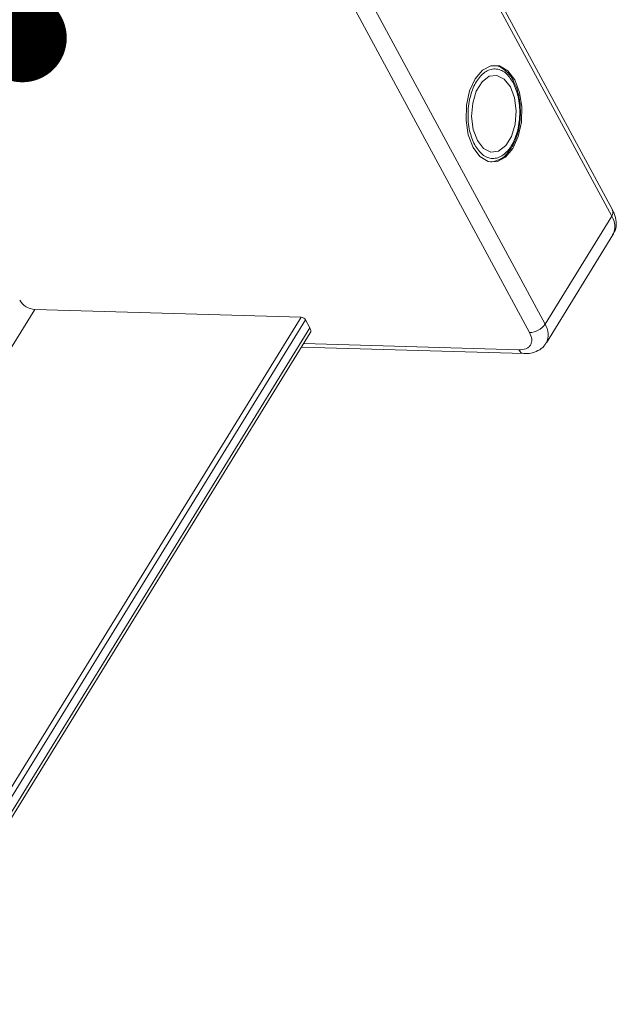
# Model space of a CAD drawing. Header units: millimetres. Extents: x 2552 to 4022, y 535 to 1568.
# Tile 46 of 47: x 3844 to 3878, y 1299 to 1354. Entities that reach past the tile are written whole.
import ezdxf

# ---------------------------------------------------------------- set-up
doc = ezdxf.new("R2010")
doc.units = ezdxf.units.MM
doc.styles.get("Standard").update_dxf_attribs({"font": '仿宋_GB2312.ttf', "width": 0.8})
doc.dimstyles.new('ISO-25.1', dxfattribs={"dimtxt": 6, "dimasz": 5, "dimexe": 3.5, "dimexo": 0.625, "dimgap": 1.5, "dimtad": 1, "dimtoh": 1, "dimtxsty": 'Standard', "dimcen": 2.5, "dimadec": 0, "dimazin": 0, "dimtfac": 1, "dimtmove": 0, "dimatfit": 3, "dimfxl": 0, "dimarcsym": 0})

msp = doc.modelspace()

# ---------------------------------------------------------------- linework, layer by layer
at = {"color": 7, "linetype": 'Continuous', "lineweight": 15}
for p, q in [((3861.033, 1373.985), (3877.59, 1343.301)), ((3877.635, 1343.65), (3861.078, 1374.334)), ((3873.841, 1337.219), (3857.284, 1367.904)), ((3856.413, 1367.434), (3872.97, 1336.749)), ((3871.117, 1346.428), (3871.225, 1346.463)), ((3877.59, 1343.301), (3873.841, 1337.219)), ((3873.915, 1336.167), (3877.664, 1342.248)), ((3845.139, 1338.045), (3837.941, 1326.368)), ((3860.125, 1337.614), (3845.139, 1338.045)), ((3836.858, 1299.872), (3860.125, 1337.614)), ((3837.021, 1299.57), (3860.377, 1337.458)), ((3860.377, 1337.458), (3860.622, 1337.005)), ((3860.622, 1337.005), (3837.265, 1299.117)), ((3837.355, 1298.95), (3860.641, 1336.725)), ((3860.147, 1335.922), (3872.65, 1335.563)), ((3872.37, 1335.776), (3860.271, 1336.124))]:
    msp.add_line(p, q, dxfattribs=at)
at = {"color": 7, "linetype": 'Continuous', "lineweight": 15, "flags": 128}
for points in [[(3869.796, 1347.166), (3870.18, 1346.652), (3870.642, 1346.375), (3871.135, 1346.361), (3871.611, 1346.611), (3872.024, 1347.101), (3872.334, 1347.784), (3872.51, 1348.591), (3872.534, 1349.445), (3872.405, 1350.261), (3872.135, 1350.96), (3871.751, 1351.474), (3871.29, 1351.751), (3870.797, 1351.765), (3870.32, 1351.515), (3869.907, 1351.025), (3869.598, 1350.342), (3869.422, 1349.535), (3869.397, 1348.681), (3869.526, 1347.865), (3869.796, 1347.166)], [(3870.036, 1347.555), (3870.38, 1347.112), (3870.794, 1346.905), (3871.23, 1346.958), (3871.633, 1347.265), (3871.956, 1347.789), (3872.159, 1348.467), (3872.219, 1349.216), (3872.127, 1349.947), (3871.896, 1350.571), (3871.552, 1351.014), (3871.137, 1351.221), (3870.702, 1351.168), (3870.299, 1350.861), (3869.976, 1350.337), (3869.772, 1349.659), (3869.713, 1348.91), (3869.804, 1348.179), (3870.036, 1347.555)], [(3871.169, 1346.44), (3870.963, 1346.366), (3870.801, 1346.341)]]:
    msp.add_lwpolyline(points, dxfattribs=at)
at = {"color": 7, "linetype": 'Continuous', "lineweight": 15}
for centre, radius, start, end in [((3877.31, 1343.514), 0.352, 322.7253, 22.6558), ((3876.739, 1342.712), 1.035, 333.364, 34.6495), ((3845.219, 1339.117), 1.076, 210.9561, 265.7452), ((3860.101, 1337.292), 0.323, 30.9561, 85.7452), ((3860.395, 1336.848), 0.276, 333.364, 34.6495), ((3872.952, 1337.825), 1.076, 270.9603, 325.741), ((3872.993, 1336.632), 1.032, 332.6639, 34.7132), ((3872.695, 1335.912), 0.352, 202.7347, 262.6019)]:
    msp.add_arc(centre, radius, start, end, dxfattribs=at)
for points, knots in [([(3869.886, 1347.312), (3869.778, 1347.563), (3869.61, 1347.951), (3869.517, 1348.591), (3869.501, 1349.105), (3869.546, 1349.619), (3869.68, 1350.246), (3869.965, 1350.918), (3870.371, 1351.366), (3870.74, 1351.556), (3871.039, 1351.599), (3871.334, 1351.538), (3871.696, 1351.334), (3871.908, 1351.019), (3872.045, 1350.814)], [0, 0, 0, 0, 0.119721, 0.184837, 0.25, 0.315115, 0.380279, 0.5, 0.619721, 0.684837, 0.75, 0.815115, 0.880279, 1, 1, 1, 1]), ([(3872.093, 1350.84), (3872.078, 1350.874), (3872, 1351.051), (3871.808, 1351.312), (3871.512, 1351.589), (3871.237, 1351.752), (3871.062, 1351.761), (3871.015, 1351.764)], [0, 0, 0, 0, 0.064646, 0.330746, 0.605417, 0.894132, 1, 1, 1, 1]), ([(3872.045, 1350.814), (3872.154, 1350.563), (3872.321, 1350.175), (3872.415, 1349.535), (3872.43, 1349.021), (3872.386, 1348.507), (3872.252, 1347.88), (3871.967, 1347.208), (3871.561, 1346.76), (3871.191, 1346.57), (3870.893, 1346.527), (3870.598, 1346.588), (3870.236, 1346.792), (3870.023, 1347.107), (3869.886, 1347.312)], [0, 0, 0, 0, 0.119721, 0.184837, 0.25, 0.315115, 0.380279, 0.5, 0.619721, 0.684837, 0.75, 0.815115, 0.880279, 1, 1, 1, 1]), ([(3872.459, 1349.02), (3872.454, 1349.282), (3872.447, 1349.649), (3872.351, 1350.153), (3872.251, 1350.515), (3872.14, 1350.742), (3872.093, 1350.84)], [0, 0, 0, 0, 0.394783, 0.552274, 0.808331, 1, 1, 1, 1]), ([(3871.225, 1346.463), (3871.249, 1346.471), (3871.41, 1346.518), (3871.677, 1346.767), (3871.978, 1347.158), (3872.186, 1347.598), (3872.324, 1348.024), (3872.425, 1348.488), (3872.447, 1348.833), (3872.459, 1349.02)], [0, 0, 0, 0, 0.033344, 0.218272, 0.417193, 0.574519, 0.697236, 0.836006, 1, 1, 1, 1]), ([(3877.637, 1342.25), (3877.69, 1342.329), (3877.835, 1342.545), (3877.859, 1342.979), (3877.782, 1343.37), (3877.662, 1343.582), (3877.624, 1343.647)], [0, 0, 0, 0, 0.19338, 0.526032, 0.853729, 1, 1, 1, 1]), ([(3872.97, 1336.749), (3873.023, 1336.623), (3873.105, 1336.429), (3873.089, 1336.198), (3873.028, 1336.042), (3872.916, 1335.918), (3872.717, 1335.8), (3872.507, 1335.785), (3872.37, 1335.776)], [0, 0, 0, 0, 0.2394429, 0.3696359, 0.4999999, 0.6301929, 0.7605571, 1, 1, 1, 1]), ([(3872.65, 1335.564), (3872.782, 1335.567), (3873.061, 1335.574), (3873.452, 1335.717), (3873.76, 1335.919), (3873.858, 1336.109), (3873.888, 1336.168)], [0, 0, 0, 0, 0.265588, 0.558647, 0.864004, 1, 1, 1, 1])]:
    msp.add_open_spline(points, degree=3, knots=knots, dxfattribs=at)

# ---------------------------------------------------------------- leaders
at = {"color": 5, "lineweight": 9}
msp.add_leader([(3844.443, 1353.331), (3861.141, 1404.744), (3869.619, 1404.744)], dimstyle='ISO-25.1', override={"dimgap": 1.5, "dimtad": 0, "dimldrblk": 'Dot'}, dxfattribs=at)

doc.saveas('drawing.dxf')
